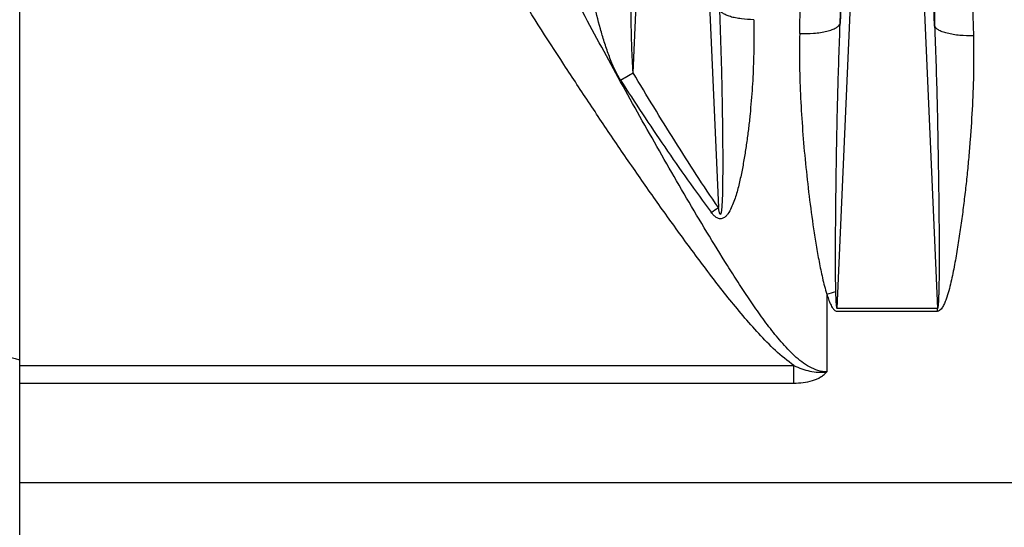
# Model space of a CAD drawing. Extents: x -1724 to 1181, y 2 to 1734.
# Tile 74 of 83: x 613 to 714, y 863 to 915. Entities that reach past the tile are written whole.
import ezdxf

# ---------------------------------------------------------------- set-up
doc = ezdxf.new("R2010")
doc.units = 0
doc.header["$LTSCALE"] = 65.395
doc.layers.get('0').update_dxf_attribs({"linetype": 'CONTINUOUS'})

msp = doc.modelspace()

# ---------------------------------------------------------------- linework, layer by layer
at = {"color": 2, "linetype": 'CONTINUOUS'}
for p, q in [((612.84, 690.22), (612.84, 1033.78)), ((706.97, 885.81), (696.71, 885.81)), ((706.97, 885.53), (706.97, 885.81)), ((696.71, 885.53), (706.97, 885.53))]:
    msp.add_line(p, q, dxfattribs=at)
at = {"color": 9, "linetype": 'CONTINUOUS'}
for p, q in [((675.77, 909.98), (677.78, 955.86)), ((681.89, 955.86), (684.51, 896.17)), ((696.71, 885.81), (699.78, 955.86)), ((698.79, 955.84), (697, 915.02)), ((703.89, 955.86), (706.97, 885.81)), ((706.69, 914.78), (704.89, 955.84)), ((695.64, 887.28), (695.64, 879.33)), ((612.81, 879.86), (612.84, 879.86)), ((612.84, 879.98), (692.25, 879.98)), ((692.25, 878.18), (692.25, 879.98)), ((612.84, 878.18), (692.25, 878.18)), ((900.44, 867.94), (612.84, 867.94))]:
    msp.add_line(p, q, dxfattribs=at)
for centre, radius, start, end in [((-805.59, 949.29), 1502.98, 358.69356, 359.98264), ((2277.32, 950.12), 1571.03, 180.04772, 181.28883), ((-653.03, 947.47), 1346.3, 358.57513, 359.9811), ((2210.41, 948.29), 1500.14, 180.05075, 181.31899), ((645.26, 961.48), 59.86, 299.2084, 300.6474), ((646.77, 951.03), 66.59, 303.7666, 304.5253)]:
    msp.add_arc(centre, radius, start, end, dxfattribs=at)
at = {"color": 2, "linetype": 'CONTINUOUS'}
msp.add_arc((687.98, 913.78), 27.58, 286.1185, 288.1158, dxfattribs=at)
at = {"color": 9, "linetype": 'CONTINUOUS'}
for points, knots in [([(692.25, 879.98), (691.58, 880.44), (690.33, 881.49), (688.64, 883.23), (687.03, 885.07), (684.97, 887.58), (682.51, 890.8), (679.63, 894.73), (676.82, 898.7), (674.06, 902.71), (671.34, 906.75), (667.77, 912.17), (663.4, 919.01), (658.33, 927.31), (653.43, 935.73), (650.31, 941.42), (648.79, 944.28)], [0, 0, 0, 0, 0.031233, 0.062484, 0.093737, 0.12499, 0.187494, 0.249998, 0.312502, 0.375005, 0.437507, 0.500009, 0.62501, 0.750009, 0.875006, 1, 1, 1, 1]), ([(695.64, 879.33), (695.33, 879.33), (694.71, 879.43), (693.84, 879.81), (693.04, 880.34), (692.3, 880.97), (691.61, 881.66), (690.72, 882.65), (689.68, 883.95), (688.5, 885.57), (687.37, 887.24), (686.26, 888.93), (684.81, 891.21), (683.05, 894.09), (680.99, 897.58), (678.95, 901.09), (676.28, 905.8), (673.01, 911.71), (669.17, 918.85), (665.43, 926.02), (663.01, 930.84), (661.81, 933.25)], [0, 0, 0, 0, 0.014327, 0.028896, 0.043752, 0.058837, 0.074082, 0.089454, 0.120417, 0.151578, 0.182859, 0.214215, 0.245624, 0.308532, 0.371503, 0.434498, 0.49749, 0.623405, 0.749162, 0.874707, 1, 1, 1, 1]), ([(675.77, 909.98), (675.73, 910.41), (675.68, 911.3), (675.61, 913.09), (675.56, 915.37), (675.54, 918.13), (675.53, 920.91), (675.55, 923.68), (675.6, 927.36), (675.67, 930.12), (675.74, 931.96)], [0, 0, 0, 0, 0.059299, 0.120588, 0.245258, 0.371023, 0.497169, 0.623373, 0.749411, 1, 1, 1, 1]), ([(674.47, 909.23), (674.21, 909.63), (673.78, 910.48), (673.25, 911.8), (672.8, 913.14), (672.27, 914.94), (671.72, 917.2), (671.18, 919.93), (670.75, 922.65), (670.42, 925.36), (670.22, 928.04), (670.18, 929.83), (670.19, 930.71)], [0, 0, 0, 0, 0.064638, 0.128988, 0.193054, 0.256859, 0.383708, 0.509552, 0.634301, 0.757798, 0.87981, 1, 1, 1, 1]), ([(684.62, 916.47), (684.65, 915.53), (684.72, 913.65), (684.79, 911.31), (684.84, 909.43), (684.87, 908.02), (684.89, 906.61), (684.92, 905.2), (684.93, 903.8), (684.95, 902.39), (684.95, 901.22), (684.95, 900.29), (684.95, 899.59), (684.94, 898.9), (684.93, 898.32), (684.93, 897.86), (684.92, 897.52), (684.91, 897.18), (684.89, 896.84), (684.88, 896.51), (684.86, 896.24), (684.84, 896.03), (684.83, 895.88), (684.81, 895.74), (684.79, 895.64), (684.77, 895.56), (684.76, 895.51), (684.73, 895.46), (684.69, 895.48), (684.67, 895.51), (684.65, 895.55), (684.63, 895.62), (684.6, 895.73), (684.57, 895.87), (684.54, 896.02), (684.52, 896.12), (684.51, 896.17)], [0, 0, 0, 0, 0.129266, 0.258684, 0.323424, 0.388168, 0.452903, 0.51761, 0.582265, 0.646834, 0.711261, 0.743392, 0.775443, 0.807383, 0.839161, 0.854964, 0.870685, 0.886299, 0.901763, 0.917002, 0.931875, 0.939084, 0.946059, 0.952671, 0.958591, 0.961159, 0.963308, 0.965904, 0.966947, 0.968518, 0.970645, 0.973206, 0.979131, 0.985764, 0.992763, 1, 1, 1, 1]), ([(688.13, 915.42), (687.71, 915.43), (687.09, 915.47), (686.29, 915.59), (685.76, 915.72), (685.32, 915.88), (684.97, 916.05), (684.74, 916.24), (684.64, 916.39), (684.62, 916.47)], [0, 0, 0, 0, 0.332295, 0.491384, 0.636348, 0.761055, 0.862567, 0.940561, 1, 1, 1, 1]), ([(688.13, 915.42), (688.16, 914.5), (688.16, 912.66), (688.09, 910.35), (687.99, 908.51), (687.88, 907.12), (687.76, 905.73), (687.61, 904.34), (687.43, 902.95), (687.22, 901.56), (686.98, 900.18), (686.69, 898.81), (686.4, 897.67), (686.11, 896.78), (685.84, 896.13), (685.57, 895.61), (685.27, 895.25), (685.03, 895.07), (684.8, 895.01), (684.56, 895.02), (684.28, 895.15), (684.01, 895.39), (683.85, 895.58), (683.78, 895.68)], [0, 0, 0, 0, 0.123377, 0.247261, 0.309394, 0.371648, 0.434021, 0.496506, 0.559098, 0.621788, 0.684564, 0.747407, 0.810286, 0.841727, 0.873145, 0.904497, 0.920159, 0.935794, 0.943687, 0.951647, 0.967661, 0.983823, 1, 1, 1, 1]), ([(692.85, 914), (693.32, 913.98), (694.04, 913.99), (694.98, 914.1), (695.61, 914.22), (696.15, 914.38), (696.57, 914.57), (696.86, 914.77), (696.97, 914.94), (697, 915.02)], [0, 0, 0, 0, 0.32485, 0.486359, 0.635344, 0.763825, 0.866828, 0.943866, 1, 1, 1, 1]), ([(696.56, 887.56), (696.54, 888.14), (696.53, 889.28), (696.52, 891.57), (696.54, 894.44), (696.57, 897.87), (696.64, 902.45), (696.76, 908.16), (696.91, 912.74), (697, 915.02)], [0, 0, 0, 0, 0.062592, 0.125174, 0.250306, 0.375391, 0.500427, 0.750335, 1, 1, 1, 1]), ([(710.67, 913.76), (710.21, 913.75), (709.51, 913.78), (708.62, 913.89), (708.01, 914.01), (707.5, 914.16), (707.1, 914.35), (706.83, 914.54), (706.71, 914.71), (706.69, 914.78)], [0, 0, 0, 0, 0.327594, 0.488671, 0.636637, 0.764085, 0.866473, 0.943349, 1, 1, 1, 1]), ([(706.69, 914.78), (706.74, 913.57), (706.82, 911.13), (706.93, 907.48), (707, 904.43), (707.04, 901.98), (707.07, 900.15), (707.1, 898.32), (707.12, 896.48), (707.14, 894.95), (707.14, 893.73), (707.15, 892.82), (707.15, 891.9), (707.15, 890.99), (707.15, 890.08), (707.15, 889.32), (707.14, 888.71), (707.13, 888.26), (707.12, 887.81), (707.11, 887.36), (707.1, 886.99), (707.09, 886.7), (707.08, 886.48), (707.06, 886.27), (707.05, 886.1), (707.03, 885.98), (707.01, 885.9), (707, 885.84), (706.98, 885.8), (706.97, 885.81)], [0, 0, 0, 0, 0.12582, 0.251931, 0.378244, 0.441454, 0.504686, 0.56793, 0.631174, 0.694399, 0.725996, 0.757577, 0.789134, 0.820656, 0.852128, 0.883521, 0.899173, 0.914782, 0.93033, 0.945787, 0.961094, 0.968656, 0.976112, 0.9834, 0.990365, 0.993621, 0.996527, 0.998808, 1, 1, 1, 1]), ([(692.85, 914), (692.79, 911.79), (692.86, 908.46), (693.14, 904.03), (693.43, 900.69), (693.81, 897.33), (694.18, 894.54), (694.54, 892.3), (694.83, 890.62), (695.18, 888.94), (695.46, 887.83), (695.64, 887.28)], [0, 0, 0, 0, 0.245961, 0.369985, 0.494654, 0.619935, 0.745817, 0.808996, 0.872358, 0.935962, 1, 1, 1, 1]), ([(710.67, 913.76), (710.7, 912.59), (710.7, 910.22), (710.58, 906.67), (710.39, 903.7), (710.19, 901.31), (710.02, 899.52), (709.82, 897.73), (709.6, 895.93), (709.36, 894.13), (709.09, 892.33), (708.84, 890.84), (708.61, 889.64), (708.42, 888.75), (708.21, 887.86), (708, 887.13), (707.79, 886.55), (707.64, 886.2), (707.49, 885.94), (707.36, 885.75), (707.19, 885.59), (707.04, 885.53), (706.97, 885.53)], [0, 0, 0, 0, 0.122611, 0.246019, 0.37017, 0.432507, 0.495007, 0.557662, 0.620464, 0.683407, 0.746483, 0.809684, 0.841331, 0.873007, 0.904713, 0.936448, 0.95233, 0.968223, 0.976178, 0.984138, 0.992095, 1, 1, 1, 1]), ([(674.47, 909.23), (675.95, 906.93), (678.97, 902.35), (682.13, 897.87), (683.78, 895.68)], [0, 0, 0, 0, 0.500028, 1, 1, 1, 1]), ([(684.51, 896.17), (682.96, 898.41), (680, 902.98), (677.16, 907.64), (675.77, 909.98)], [0, 0, 0, 0, 0.499904, 1, 1, 1, 1]), ([(612.84, 880.52), (610.45, 881.19), (605.64, 882.41), (595.94, 884.55), (588.62, 885.92), (583.73, 886.77)], [0, 0, 0, 0, 0.249979, 0.49998, 1, 1, 1, 1]), ([(692.25, 879.98), (692.77, 879.73), (693.6, 879.42), (694.62, 879.28), (695.2, 879.28), (695.49, 879.31), (695.64, 879.33)], [0, 0, 0, 0, 0.499577, 0.749704, 0.874861, 1, 1, 1, 1]), ([(692.25, 878.18), (692.57, 878.18), (693.21, 878.21), (694.15, 878.4), (694.87, 878.7), (695.3, 879), (695.5, 879.18), (695.6, 879.28), (695.64, 879.33)], [0, 0, 0, 0, 0.262939, 0.523049, 0.773602, 0.891195, 0.946871, 1, 1, 1, 1])]:
    msp.add_open_spline(points, degree=3, knots=knots, dxfattribs=at)
at = {"color": 2, "linetype": 'CONTINUOUS'}
for points, knots in [([(695.64, 887.28), (695.69, 887.11), (695.8, 886.77), (695.96, 886.35), (696.12, 886.04), (696.27, 885.81), (696.45, 885.61), (696.62, 885.53), (696.71, 885.53)], [0, 0, 0, 0, 0.249958, 0.500075, 0.62527, 0.750544, 0.87583, 1, 1, 1, 1]), ([(696.71, 885.81), (696.69, 885.8), (696.67, 885.85), (696.66, 885.9), (696.65, 885.96), (696.64, 886.03), (696.63, 886.12), (696.62, 886.23), (696.61, 886.34), (696.6, 886.49), (696.59, 886.67), (696.58, 886.9), (696.57, 887.19), (696.56, 887.41), (696.56, 887.56)], [0, 0, 0, 0, 0.029656, 0.060948, 0.092252, 0.123557, 0.186164, 0.248771, 0.311377, 0.373983, 0.499192, 0.624398, 0.749602, 1, 1, 1, 1])]:
    msp.add_open_spline(points, degree=3, knots=knots, dxfattribs=at)

doc.saveas('drawing.dxf')
